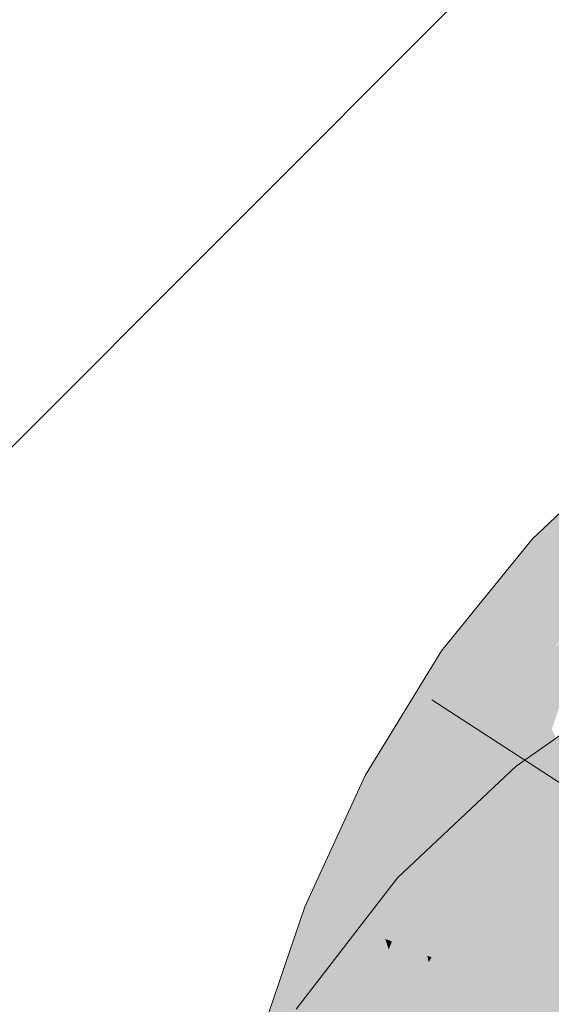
# Model space of a CAD drawing. Extents: x -620 to 300, y 62 to 1107.
# Tile 194 of 256: x 212.585 to 212.81, y 724.558 to 724.975. Entities that reach past the tile are written whole.
import ezdxf

# ---------------------------------------------------------------- set-up
doc = ezdxf.new("R2010")
doc.units = 0
doc.layers.get('0').update_dxf_attribs({"lineweight": 35})
for name, color, linetype, lineweight, true_color in [('E_Detail_Wandschraffur', 7, 'Continuous', 5, 0xc0c0c0), ('E_Leerrohr 25-A06G9G0X8I', 7, 'Continuous', 9, 0xff8000), ('E_Leerrohr 25-Shading', 7, 'Continuous', 9, 0xff8000)]:
    doc.layers.add(name, color=color, linetype=linetype, lineweight=lineweight, true_color=true_color)

# ---------------------------------------------------------------- blocks, each defined once
blk = doc.blocks.new('Shading-A06G9FMP8I', base_point=(188.1987, 722.68439))
at = {"layer": 'E_Leerrohr 25-Shading', "color": 43, "true_color": 0xd7ab7f}
for points in [[(212.81668, 724.7688), (212.80896, 724.74829), (212.83376, 724.76971), (212.82079, 724.73743)], [(212.80188, 724.75476), (212.80896, 724.74829), (212.81668, 724.7688)], [(212.80896, 724.74829), (212.80188, 724.75476), (212.79076, 724.68823), (212.76346, 724.70752)], [(212.79076, 724.68823), (212.82079, 724.73743), (212.80896, 724.74829)], [(212.79076, 724.68823), (212.79265, 724.68689), (212.82079, 724.73743), (212.81602, 724.7229)], [(212.79265, 724.68689), (212.82675, 724.73193), (212.82373, 724.73474)], [(212.79265, 724.68689), (212.79337, 724.6864), (212.82675, 724.73193), (212.81134, 724.7085)], [(212.76353, 724.63763), (212.76346, 724.70752), (212.7312, 724.65479)], [(212.76346, 724.70752), (212.76353, 724.63763), (212.7885, 724.67853), (212.78836, 724.67822)], [(212.76346, 724.70752), (212.7885, 724.67853), (212.79076, 724.68823)], [(212.78836, 724.67822), (212.79337, 724.6864), (212.79265, 724.68689)], [(212.7885, 724.67853), (212.79265, 724.68689), (212.79076, 724.68823)], [(212.82512, 724.67993), (212.7951, 724.65881), (212.80803, 724.64288)], [(212.81569, 724.63342), (212.82512, 724.67993), (212.80803, 724.64288)], [(212.77188, 724.58691), (212.7951, 724.65881), (212.74481, 724.61157)], [(212.7951, 724.65881), (212.77188, 724.58691), (212.79512, 724.60876), (212.79498, 724.60858)], [(212.7951, 724.65881), (212.79512, 724.60876), (212.80803, 724.64288)], [(212.75418, 724.61731), (212.76353, 724.63763), (212.72072, 724.63202), (212.7312, 724.65479)], [(212.79512, 724.60876), (212.81569, 724.63342), (212.80803, 724.64288)], [(212.81569, 724.63342), (212.79498, 724.60858), (212.81789, 724.63074), (212.81543, 724.62781)], [(212.70569, 724.5993), (212.74954, 724.60718), (212.72072, 724.63202), (212.75418, 724.61731)], [(212.74954, 724.55804), (212.77188, 724.58691), (212.70192, 724.55609), (212.74481, 724.61157)], [(212.74954, 724.60718), (212.70569, 724.5993), (212.73354, 724.5882)], [(212.73969, 724.58575), (212.74954, 724.60718), (212.73354, 724.5882)], [(212.73354, 724.5882), (212.70569, 724.5993), (212.70227, 724.53699), (212.68594, 724.54181)], [(212.72105, 724.53143), (212.73969, 724.58575), (212.70227, 724.53699), (212.73354, 724.5882)]]:
    blk.add_solid(points, dxfattribs=at)
at = {"layer": 'E_Leerrohr 25-Shading', "color": 31, "true_color": 0xfabd7f}
for points in [[(212.80208, 724.68024), (212.81026, 724.67444), (212.82277, 724.72253), (212.81767, 724.69684)], [(212.80208, 724.68024), (212.82277, 724.72253), (212.81134, 724.7085)], [(212.81134, 724.7085), (212.79337, 724.6864), (212.80208, 724.68024)], [(212.78836, 724.67822), (212.79297, 724.64447), (212.79337, 724.6864), (212.80208, 724.68024)], [(212.78836, 724.67822), (212.76353, 724.63763), (212.77728, 724.63031)], [(212.77728, 724.63031), (212.78793, 724.62469), (212.78836, 724.67822), (212.79297, 724.64447)], [(212.79297, 724.64447), (212.7963, 724.62024), (212.80208, 724.68024), (212.81026, 724.67444)], [(212.81026, 724.67444), (212.7963, 724.62024), (212.83202, 724.62665), (212.80933, 724.61328)], [(212.78793, 724.62469), (212.7963, 724.62024), (212.79297, 724.64447)], [(212.74954, 724.60718), (212.77728, 724.63031), (212.76353, 724.63763)], [(212.74954, 724.60718), (212.76259, 724.58386), (212.77728, 724.63031), (212.77238, 724.6015)], [(212.77728, 724.63031), (212.76811, 724.57635), (212.78793, 724.62469), (212.78055, 724.58636)], [(212.79729, 724.58282), (212.81816, 724.63037), (212.81543, 724.62781)], [(212.81816, 724.63037), (212.79729, 724.58282), (212.81462, 724.60016), (212.79913, 724.56207)], [(212.78793, 724.62469), (212.78055, 724.58636), (212.7963, 724.62024), (212.79137, 724.59503)], [(212.79498, 724.60858), (212.79729, 724.58282), (212.81543, 724.62781)], [(212.80933, 724.61328), (212.82396, 724.60553), (212.83202, 724.62665)], [(212.7963, 724.62024), (212.79315, 724.60425), (212.80933, 724.61328)], [(212.79913, 724.56207), (212.81842, 724.54449), (212.82401, 724.62317), (212.8463, 724.5957)], [(212.79315, 724.60425), (212.82396, 724.60553), (212.80933, 724.61328)], [(212.74954, 724.60718), (212.73969, 724.58575), (212.75748, 724.57867)], [(212.75748, 724.57867), (212.75929, 724.57794), (212.74954, 724.60718), (212.76259, 724.58386)], [(212.79498, 724.60858), (212.77188, 724.58691), (212.78296, 724.57678)], [(212.78296, 724.57678), (212.79166, 724.56891), (212.79498, 724.60858), (212.79729, 724.58282)], [(212.79315, 724.60425), (212.78595, 724.56732), (212.82396, 724.60553), (212.80902, 724.55811)], [(212.82396, 724.60553), (212.80902, 724.55811), (212.83237, 724.60107), (212.81595, 724.55536)], [(212.76259, 724.58386), (212.76781, 724.57458), (212.77238, 724.6015)], [(212.78055, 724.58636), (212.77754, 724.57068), (212.79137, 724.59503), (212.78595, 724.56732)], [(212.76538, 724.51624), (212.78296, 724.57678), (212.74954, 724.55804), (212.77188, 724.58691)], [(212.76811, 724.57635), (212.76781, 724.57458), (212.78055, 724.58636), (212.77754, 724.57068)], [(212.72105, 724.53143), (212.72202, 724.53119), (212.73969, 724.58575), (212.74117, 724.58124)], [(212.73969, 724.58575), (212.74117, 724.58124), (212.74248, 724.58466)], [(212.74117, 724.58124), (212.75748, 724.57867), (212.74248, 724.58466)], [(212.75929, 724.57794), (212.76781, 724.57458), (212.76259, 724.58386)], [(212.79166, 724.56891), (212.79913, 724.56207), (212.79729, 724.58282)], [(212.72202, 724.53119), (212.76129, 724.51953), (212.74117, 724.58124)], [(212.74117, 724.58124), (212.76129, 724.51953), (212.75748, 724.57867), (212.76453, 724.54681)], [(212.75748, 724.57867), (212.75809, 724.57587), (212.75929, 724.57794)], [(212.75929, 724.57794), (212.75809, 724.57587), (212.76761, 724.57281), (212.76054, 724.56482)], [(212.75929, 724.57794), (212.76761, 724.57281), (212.76781, 724.57458)], [(212.77121, 724.5166), (212.76781, 724.57458), (212.76453, 724.54681)], [(212.76508, 724.5152), (212.77313, 724.51001), (212.78296, 724.57678), (212.79166, 724.56891)], [(212.76781, 724.57458), (212.77083, 724.52307), (212.77754, 724.57068)], [(212.76054, 724.56482), (212.76453, 724.54681), (212.76761, 724.57281)], [(212.77083, 724.52307), (212.78595, 724.56732), (212.77754, 724.57068)], [(212.77083, 724.52307), (212.77121, 724.5166), (212.78595, 724.56732), (212.77835, 724.51453)], [(212.77313, 724.51001), (212.78098, 724.50488), (212.79166, 724.56891), (212.79913, 724.56207)], [(212.77835, 724.51453), (212.79628, 724.50922), (212.78595, 724.56732), (212.80902, 724.55811)], [(212.78098, 724.50488), (212.79633, 724.495), (212.79913, 724.56207), (212.81842, 724.54449)], [(212.80902, 724.55811), (212.79628, 724.50922), (212.81595, 724.55536), (212.80145, 724.50769)]]:
    blk.add_solid(points, dxfattribs=at)
blk = doc.blocks.new('Referenz-A06G9G0Z8I')
at = {"layer": 'E_Detail_Wandschraffur', "linetype": 'ByBlock', "ltscale": 0.13}
blk.add_line((211.51017, 723.72243), (213.98781, 726.20008), dxfattribs=at)
at = {"layer": 'E_Leerrohr 25-A06G9G0X8I', "linetype": 'Continuous', "ltscale": 0.13}
for p, q in [((212.83975, 724.79061), (212.80187, 724.75478)), ((212.80187, 724.75478), (212.76346, 724.70753)), ((212.76346, 724.70753), (212.7312, 724.65481)), ((212.851, 724.6981), (212.7951, 724.65881)), ((212.75936, 724.68688), (212.95655, 724.55905)), ((212.7951, 724.65881), (212.74481, 724.61155)), ((212.7312, 724.65481), (212.70568, 724.59932)), ((212.74481, 724.61155), (212.70191, 724.55607)), ((212.70568, 724.59932), (212.68594, 724.54184))]:
    blk.add_line(p, q, dxfattribs=at)

msp = doc.modelspace()

# ---------------------------------------------------------------- block references
at = {"color": 8, "lineweight": 25, "ltscale": 0.25, "true_color": 0x808080}
msp.add_blockref('Referenz-A06G9G0Z8I', (0, 0), dxfattribs=at)
msp.add_blockref('Shading-A06G9FMP8I', (188.1987, 722.68439))

doc.saveas('drawing.dxf')
